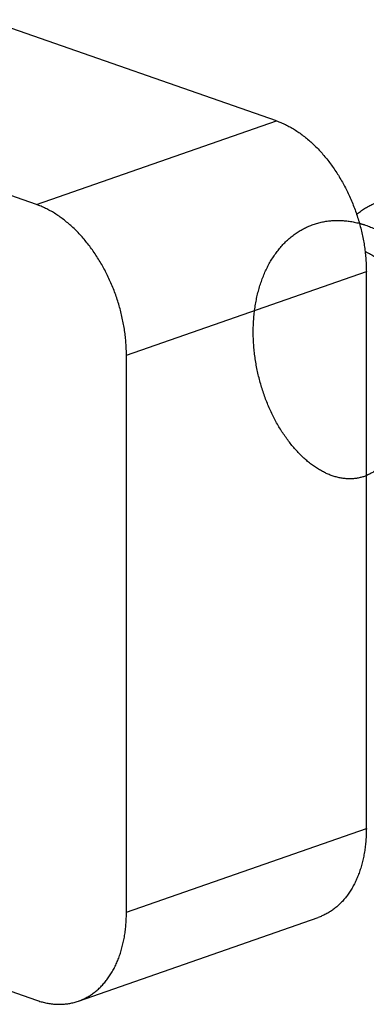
# Model space of a CAD drawing. Header units: millimetres. Extents: x 160 to 318, y 73 to 291.
# Tile 39 of 129: x 199.985 to 200.802, y 121.703 to 124.023. Entities that reach past the tile are written whole.
import ezdxf

# ---------------------------------------------------------------- set-up
doc = ezdxf.new("R2010")
doc.units = ezdxf.units.MM
doc.header["$LTSCALE"] = 30.734
doc.layers.get('0').update_dxf_attribs({"linetype": 'CONTINUOUS'})

msp = doc.modelspace()

# ---------------------------------------------------------------- linework, layer by layer
at = {"color": 7, "linetype": 'Continuous'}
for p, q in [((200.5903, 123.7843), (195.3577, 125.6082)), ((200.0246, 123.5871), (194.7921, 125.411)), ((200.8025, 122.117), (200.8025, 123.4292)), ((200.2368, 121.9198), (200.2368, 123.232)), ((197.1272, 122.7225), (200.0246, 121.7125)), ((200.1234, 121.7104), (200.6891, 121.9076))]:
    msp.add_line(p, q, dxfattribs=at)
at = {"color": 9, "linetype": 'Continuous'}
for p, q in [((200.0246, 123.5871), (200.5903, 123.7843)), ((200.2368, 123.232), (200.8025, 123.4292)), ((200.2368, 121.9198), (200.8025, 122.117))]:
    msp.add_line(p, q, dxfattribs=at)
at = {"color": 7, "linetype": 'Continuous'}
msp.add_arc((200.7282, 123.3242), 0.2262, 72.0738, 75.149, dxfattribs=at)
for points, knots in [([(200.5903, 123.7843), (200.594, 123.783), (200.6012, 123.7803), (200.6119, 123.7754), (200.6226, 123.7699), (200.6332, 123.7637), (200.6436, 123.7568), (200.654, 123.7493), (200.6641, 123.7411), (200.6741, 123.7324), (200.6839, 123.723), (200.6934, 123.7131), (200.7027, 123.7026), (200.7116, 123.6917), (200.7203, 123.6802), (200.7286, 123.6683), (200.7366, 123.656), (200.7442, 123.6432), (200.7514, 123.6302), (200.7582, 123.6168), (200.7645, 123.6031), (200.7704, 123.5891), (200.7759, 123.5749), (200.7809, 123.5606), (200.7854, 123.5461), (200.7893, 123.5315), (200.7928, 123.5168), (200.7958, 123.502), (200.7982, 123.4873), (200.8001, 123.4726), (200.8015, 123.458), (200.8023, 123.4436), (200.8025, 123.4339), (200.8025, 123.4292)], [0, 0, 0, 0, 0.0115017, 0.0232524, 0.0352547, 0.0475192, 0.0600388, 0.072822, 0.0858538, 0.0991388, 0.1126591, 0.1264112, 0.1403799, 0.1545499, 0.1689116, 0.1834395, 0.1981268, 0.2129432, 0.2278813, 0.2429089, 0.2580166, 0.2731736, 0.2883641, 0.3035648, 0.3187505, 0.3339069, 0.3490017, 0.3640263, 0.3789467, 0.3937548, 0.4084211, 0.4229349, 0.4372737, 0.4372737, 0.4372737, 0.4372737]), ([(200.7796, 123.5641), (200.7811, 123.5653), (200.7856, 123.5689), (200.7933, 123.5745), (200.803, 123.5806), (200.813, 123.586), (200.8232, 123.5907), (200.8338, 123.5948), (200.8446, 123.5981), (200.8519, 123.5998), (200.8556, 123.6006)], [0, 0, 0, 0, 0.00572118, 0.01723662, 0.02865967, 0.04000802, 0.05130991, 0.06258668, 0.07386611, 0.08517179, 0.08517179, 0.08517179, 0.08517179]), ([(200.2368, 123.232), (200.2368, 123.2368), (200.2366, 123.2464), (200.2358, 123.2609), (200.2344, 123.2755), (200.2325, 123.2901), (200.2301, 123.3049), (200.2271, 123.3196), (200.2237, 123.3343), (200.2197, 123.3489), (200.2152, 123.3634), (200.2102, 123.3778), (200.2048, 123.3919), (200.1988, 123.4059), (200.1925, 123.4196), (200.1857, 123.433), (200.1785, 123.4461), (200.1709, 123.4588), (200.1629, 123.4711), (200.1546, 123.483), (200.1459, 123.4945), (200.137, 123.5054), (200.1277, 123.5159), (200.1182, 123.5258), (200.1084, 123.5352), (200.0984, 123.5439), (200.0883, 123.5521), (200.0779, 123.5596), (200.0675, 123.5665), (200.0569, 123.5727), (200.0462, 123.5782), (200.0355, 123.5831), (200.0283, 123.5858), (200.0246, 123.5871)], [0, 0, 0, 0, 0.0143387, 0.0288526, 0.0435188, 0.0583269, 0.0732474, 0.0882719, 0.1033668, 0.1185232, 0.1337089, 0.1489096, 0.1641001, 0.1792571, 0.1943647, 0.2093924, 0.2243305, 0.2391469, 0.2538342, 0.2683621, 0.2827237, 0.2968938, 0.3108624, 0.3246145, 0.3381349, 0.3514198, 0.3644516, 0.3772349, 0.3897544, 0.402019, 0.4140213, 0.4257719, 0.4372737, 0.4372737, 0.4372737, 0.4372737]), ([(200.8629, 123.0085), (200.8627, 123.008), (200.8609, 123.0044), (200.8574, 122.9981), (200.852, 122.9897), (200.8463, 122.982), (200.8401, 122.9749), (200.8336, 122.9684), (200.8267, 122.9625), (200.8195, 122.9573), (200.8119, 122.9528), (200.8041, 122.949), (200.796, 122.9459), (200.7876, 122.9436), (200.7791, 122.9419), (200.7703, 122.941), (200.7614, 122.9408), (200.7523, 122.9413), (200.7431, 122.9426), (200.7338, 122.9446), (200.7245, 122.9473), (200.7151, 122.9507), (200.7057, 122.9549), (200.6963, 122.9597), (200.687, 122.9653), (200.6777, 122.9715), (200.6686, 122.9784), (200.6595, 122.9859), (200.6506, 122.994), (200.6419, 123.0028), (200.6333, 123.0121), (200.625, 123.0221), (200.6169, 123.0325), (200.6091, 123.0435), (200.6016, 123.0549), (200.5944, 123.0668), (200.5875, 123.0792), (200.581, 123.092), (200.5748, 123.1051), (200.5691, 123.1186), (200.5637, 123.1323), (200.5588, 123.1464), (200.5543, 123.1607), (200.5503, 123.1752), (200.5468, 123.1898), (200.5437, 123.2047), (200.5411, 123.2196), (200.539, 123.2345), (200.5374, 123.2495), (200.5364, 123.2645), (200.5358, 123.2794), (200.5358, 123.2943), (200.5363, 123.309), (200.5374, 123.3236), (200.539, 123.338), (200.5411, 123.3522), (200.5437, 123.3661), (200.5469, 123.3797), (200.5506, 123.393), (200.5548, 123.4059), (200.5595, 123.4184), (200.5647, 123.4306), (200.5704, 123.4422), (200.5766, 123.4534), (200.5833, 123.4641), (200.5904, 123.4743), (200.5979, 123.4839), (200.6058, 123.4929), (200.6142, 123.5013), (200.623, 123.5091), (200.6321, 123.5163), (200.6416, 123.5228), (200.6514, 123.5286), (200.6615, 123.5338), (200.6719, 123.5382), (200.6825, 123.542), (200.6934, 123.545), (200.7045, 123.5473), (200.7158, 123.5489), (200.7273, 123.5497), (200.7388, 123.5498), (200.7505, 123.5492), (200.7623, 123.5479), (200.7742, 123.5458), (200.786, 123.543), (200.7979, 123.5395), (200.8098, 123.5353), (200.8216, 123.5305), (200.8333, 123.5249), (200.8449, 123.5187), (200.8564, 123.5119), (200.8678, 123.5044), (200.8789, 123.4963), (200.8899, 123.4877), (200.9006, 123.4785), (200.9111, 123.4687), (200.9213, 123.4585), (200.9312, 123.4477), (200.9408, 123.4365), (200.9501, 123.4249), (200.9589, 123.4129), (200.9675, 123.4005), (200.9756, 123.3878), (200.9833, 123.3748), (200.9905, 123.3616), (200.9974, 123.3481), (201.0037, 123.3344), (201.0096, 123.3205), (201.015, 123.3066), (201.02, 123.2925), (201.0244, 123.2784), (201.0283, 123.2643), (201.0317, 123.2502), (201.0345, 123.2361), (201.0369, 123.2222), (201.0387, 123.2083), (201.0399, 123.1947), (201.0407, 123.1812), (201.0409, 123.168), (201.0406, 123.155), (201.0397, 123.1424), (201.0384, 123.1301), (201.0365, 123.1181), (201.0341, 123.1066), (201.0312, 123.0954), (201.0279, 123.0848), (201.024, 123.0746), (201.0197, 123.0649), (201.015, 123.0558), (201.0098, 123.0472), (201.0042, 123.0392), (200.9982, 123.0319), (200.9918, 123.0251), (200.9851, 123.019), (200.978, 123.0135), (200.9706, 123.0088), (200.9628, 123.0047), (200.9548, 123.0013), (200.9466, 122.9986), (200.9381, 122.9967), (200.9294, 122.9955), (200.9205, 122.995), (200.9115, 122.9952), (200.9024, 122.9962), (200.8931, 122.9979), (200.8854, 122.9999), (200.8808, 123.0014), (200.8792, 123.0019)], [0, 0, 0, 0, 0.001712, 0.011877, 0.021771, 0.031408, 0.040813, 0.050007, 0.059023, 0.067892, 0.076649, 0.085333, 0.093982, 0.102639, 0.111342, 0.120132, 0.129044, 0.138116, 0.147375, 0.156854, 0.166572, 0.176554, 0.186811, 0.197361, 0.208207, 0.219362, 0.23082, 0.242589, 0.254657, 0.267028, 0.279685, 0.292626, 0.305834, 0.319299, 0.333004, 0.346936, 0.361074, 0.375404, 0.389904, 0.404556, 0.41934, 0.434233, 0.449218, 0.464269, 0.479371, 0.494495, 0.509628, 0.524742, 0.539825, 0.554847, 0.5698, 0.584654, 0.599404, 0.614022, 0.628503, 0.642824, 0.656981, 0.670956, 0.684745, 0.698336, 0.711729, 0.724915, 0.737897, 0.750674, 0.763251, 0.775633, 0.787828, 0.799849, 0.811707, 0.82342, 0.835003, 0.84648, 0.857869, 0.869198, 0.880484, 0.891761, 0.903046, 0.914371, 0.925754, 0.937225, 0.948799, 0.960503, 0.972348, 0.984358, 0.996538, 1.008908, 1.021468, 1.034232, 1.047197, 1.060371, 1.073746, 1.087325, 1.101098, 1.115061, 1.129204, 1.143514, 1.157983, 1.172593, 1.187333, 1.202181, 1.217127, 1.232144, 1.247224, 1.262335, 1.277469, 1.292593, 1.307698, 1.322752, 1.337744, 1.352643, 1.367438, 1.382098, 1.396612, 1.410952, 1.425108, 1.439053, 1.452777, 1.466259, 1.479487, 1.492447, 1.505127, 1.517517, 1.529609, 1.541399, 1.552881, 1.564057, 1.574926, 1.585498, 1.595776, 1.605778, 1.615514, 1.62501, 1.634284, 1.643369, 1.652291, 1.66109, 1.669797, 1.678456, 1.687104, 1.695785, 1.704534, 1.713394, 1.722397, 1.731579, 1.740966, 1.750587, 1.755491, 1.755491, 1.755491, 1.755491]), ([(200.7996, 123.4764), (200.8004, 123.4761), (200.8048, 123.4741), (200.8126, 123.4702), (200.8229, 123.4644), (200.833, 123.4581), (200.843, 123.4512), (200.8528, 123.4437), (200.8624, 123.4358), (200.8718, 123.4273), (200.881, 123.4184), (200.8898, 123.4091), (200.8984, 123.3993), (200.9066, 123.3892), (200.9145, 123.3787), (200.9221, 123.3679), (200.9293, 123.3568), (200.9361, 123.3454), (200.9425, 123.3338), (200.9485, 123.322), (200.954, 123.31), (200.9592, 123.2979), (200.9638, 123.2857), (200.968, 123.2735), (200.9718, 123.2612), (200.9751, 123.2489), (200.9779, 123.2367), (200.9802, 123.2246), (200.982, 123.2126), (200.9834, 123.2007), (200.9842, 123.189), (200.9846, 123.1775), (200.9845, 123.1663), (200.9839, 123.1554), (200.9828, 123.1448), (200.9813, 123.1345), (200.9793, 123.1246), (200.9768, 123.1151), (200.9739, 123.106), (200.9706, 123.0974), (200.9669, 123.0892), (200.9627, 123.0816), (200.9582, 123.0745), (200.9533, 123.0679), (200.948, 123.0619), (200.9424, 123.0565), (200.9365, 123.0517), (200.9302, 123.0475), (200.9237, 123.044), (200.917, 123.0411), (200.91, 123.0388), (200.9028, 123.0372), (200.8954, 123.0363), (200.8878, 123.036), (200.8808, 123.0364), (200.8763, 123.037), (200.8744, 123.0373)], [0, 0, 0, 0, 0.0027504, 0.0143709, 0.0261667, 0.0381437, 0.0502887, 0.0626035, 0.0750713, 0.0876898, 0.1004398, 0.1133148, 0.1262942, 0.1393677, 0.1525138, 0.1657186, 0.178961, 0.1922234, 0.2054859, 0.2187275, 0.23193, 0.24507, 0.258131, 0.2710878, 0.2839262, 0.2966201, 0.3091572, 0.3215118, 0.3336738, 0.3456185, 0.3573386, 0.3688113, 0.3800322, 0.3909815, 0.4016582, 0.4120467, 0.4221497, 0.4319573, 0.4414765, 0.4507042, 0.4596529, 0.4683272, 0.4767461, 0.4849232, 0.4928845, 0.500653, 0.5082616, 0.5157424, 0.5231334, 0.5304735, 0.5378029, 0.5451635, 0.5525939, 0.5601342, 0.5678174, 0.5736606, 0.5736606, 0.5736606, 0.5736606]), ([(200.8025, 122.117), (200.8025, 122.1122), (200.8023, 122.1029), (200.8015, 122.089), (200.8001, 122.0753), (200.7982, 122.0619), (200.7958, 122.0489), (200.7929, 122.0362), (200.7894, 122.024), (200.7854, 122.0121), (200.7809, 122.0007), (200.7759, 121.9898), (200.7705, 121.9794), (200.7646, 121.9696), (200.7582, 121.9603), (200.7514, 121.9516), (200.7442, 121.9435), (200.7366, 121.9361), (200.7286, 121.9293), (200.7203, 121.9232), (200.7116, 121.9178), (200.7026, 121.9131), (200.695, 121.9098), (200.6905, 121.9081), (200.6891, 121.9076)], [0, 0, 0, 0, 0.014149, 0.0280948, 0.0418189, 0.0553169, 0.0685694, 0.0815789, 0.0943281, 0.1068239, 0.1190563, 0.1310329, 0.1427551, 0.1542294, 0.1654703, 0.1764846, 0.1872971, 0.1979193, 0.2083826, 0.2187046, 0.2289211, 0.2390559, 0.2491447, 0.2536235, 0.2536235, 0.2536235, 0.2536235]), ([(200.1234, 121.7104), (200.1248, 121.7109), (200.1294, 121.7126), (200.1369, 121.7159), (200.1459, 121.7206), (200.1546, 121.726), (200.1629, 121.7321), (200.1709, 121.7389), (200.1785, 121.7464), (200.1857, 121.7544), (200.1925, 121.7631), (200.1989, 121.7724), (200.2048, 121.7823), (200.2103, 121.7926), (200.2152, 121.8035), (200.2197, 121.8149), (200.2237, 121.8268), (200.2272, 121.8391), (200.2301, 121.8517), (200.2325, 121.8648), (200.2344, 121.8781), (200.2358, 121.8918), (200.2366, 121.9057), (200.2368, 121.9151), (200.2368, 121.9198)], [0, 0, 0, 0, 0.0044788, 0.0145676, 0.0247024, 0.0349189, 0.0452409, 0.0557042, 0.0663264, 0.0771389, 0.0881532, 0.0993941, 0.1108684, 0.1225906, 0.1345672, 0.1467996, 0.1592954, 0.1720446, 0.1850541, 0.1983066, 0.2118046, 0.2255287, 0.2394745, 0.2536235, 0.2536235, 0.2536235, 0.2536235]), ([(200.0246, 121.7125), (200.0282, 121.7113), (200.0353, 121.7091), (200.046, 121.7064), (200.0567, 121.7045), (200.0673, 121.7033), (200.0778, 121.7029), (200.0881, 121.7032), (200.0983, 121.7042), (200.1083, 121.706), (200.1167, 121.7082), (200.1216, 121.7098), (200.1234, 121.7104)], [0, 0, 0, 0, 0.0112643, 0.0223057, 0.0331365, 0.0437824, 0.0542586, 0.0645989, 0.0748222, 0.0849671, 0.095058, 0.1006555, 0.1006555, 0.1006555, 0.1006555])]:
    msp.add_open_spline(points, degree=3, knots=knots, dxfattribs=at)

doc.saveas('drawing.dxf')
